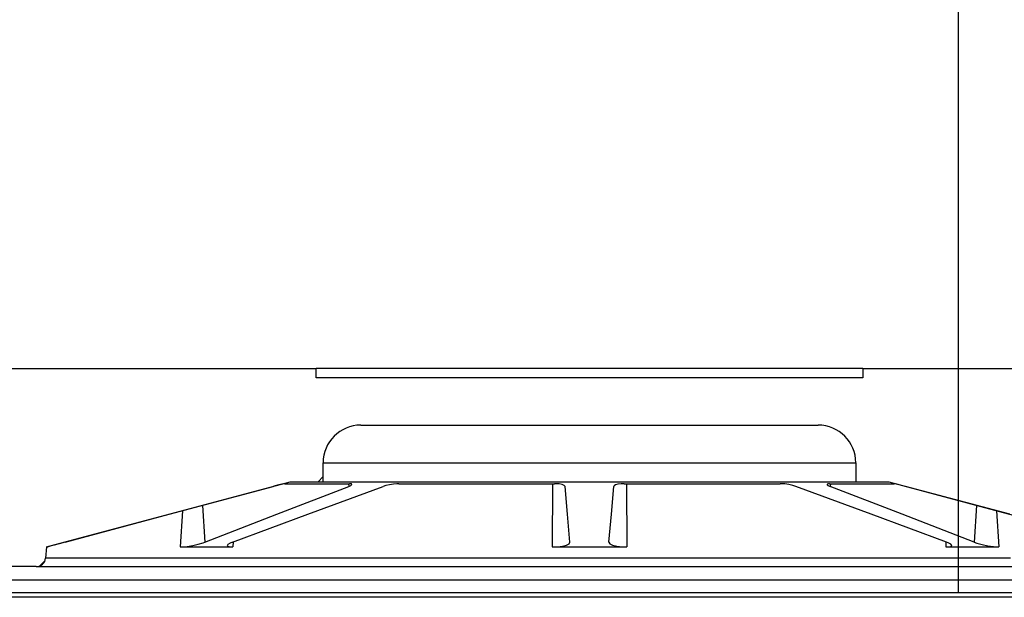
# Model space of a CAD drawing. Extents: x 2360 to 5106, y -824 to 622.
# Tile 93 of 124: x 3593.94 to 3600.46, y 502.87 to 506.7. Entities that reach past the tile are written whole.
import ezdxf

# ---------------------------------------------------------------- set-up
doc = ezdxf.new("R2010")
doc.units = 0
doc.header["$MEASUREMENT"] = 0
doc.layers.get('DEFPOINTS').update_dxf_attribs({"linetype": 'CONTINUOUS'})
doc.layers.add('SPILL-BUCKET', color=1, linetype='CONTINUOUS')

msp = doc.modelspace()

# ---------------------------------------------------------------- linework, layer by layer
at = {"layer": 'DEFPOINTS'}
msp.add_line((3600.16043, 502.90712), (3600.16043, 547.04714), dxfattribs=at)
at = {"layer": 'SPILL-BUCKET', "linetype": 'Continuous'}
for p, q in [((3591.72106, 504.38936), (3595.9057, 504.38936)), ((3595.9057, 504.3269), (3595.9057, 504.38936)), ((3595.91157, 504.38936), (3595.9057, 504.38936)), ((3595.92915, 504.38936), (3595.91157, 504.38936)), ((3595.95833, 504.38936), (3595.92915, 504.38936)), ((3595.99891, 504.38936), (3595.95833, 504.38936)), ((3596.05064, 504.38936), (3595.99891, 504.38936)), ((3596.11317, 504.38936), (3596.05064, 504.38936)), ((3596.1861, 504.38936), (3596.11317, 504.38936)), ((3596.26896, 504.38936), (3596.1861, 504.38936)), ((3596.36121, 504.38936), (3596.26896, 504.38936)), ((3596.46226, 504.38936), (3596.36121, 504.38936)), ((3596.57144, 504.38936), (3596.46226, 504.38936)), ((3596.68805, 504.38936), (3596.57144, 504.38936)), ((3596.81133, 504.38936), (3596.68805, 504.38936)), ((3596.94049, 504.38936), (3596.81133, 504.38936)), ((3597.07468, 504.38936), (3596.94049, 504.38936)), ((3597.21304, 504.38936), (3597.07468, 504.38936)), ((3597.35466, 504.38936), (3597.21304, 504.38936)), ((3597.49864, 504.38936), (3597.35466, 504.38936)), ((3597.64403, 504.38936), (3597.49864, 504.38936)), ((3597.78989, 504.38936), (3597.64403, 504.38936)), ((3597.93528, 504.38936), (3597.78989, 504.38936)), ((3598.07926, 504.38936), (3597.93528, 504.38936)), ((3598.22089, 504.38936), (3598.07926, 504.38936)), ((3598.35924, 504.38936), (3598.22089, 504.38936)), ((3598.49343, 504.38936), (3598.35924, 504.38936)), ((3598.62259, 504.38936), (3598.49343, 504.38936)), ((3598.74588, 504.38936), (3598.62259, 504.38936)), ((3598.86249, 504.38936), (3598.74588, 504.38936)), ((3598.97167, 504.38936), (3598.86249, 504.38936)), ((3599.07271, 504.38936), (3598.97167, 504.38936)), ((3599.16496, 504.38936), (3599.07271, 504.38936)), ((3599.24782, 504.38936), (3599.16496, 504.38936)), ((3599.32075, 504.38936), (3599.24782, 504.38936)), ((3599.38328, 504.38936), (3599.32075, 504.38936)), ((3599.43501, 504.38936), (3599.38328, 504.38936)), ((3599.47559, 504.38936), (3599.43501, 504.38936)), ((3599.50477, 504.38936), (3599.47559, 504.38936)), ((3599.52235, 504.38936), (3599.50477, 504.38936)), ((3599.52822, 504.38936), (3599.52235, 504.38936)), ((3599.52822, 504.38936), (3599.52822, 504.3269)), ((3599.52822, 504.38936), (3603.71286, 504.38936)), ((3599.52822, 504.3269), (3595.9057, 504.3269)), ((3596.20237, 504.01462), (3599.23155, 504.01462)), ((3595.95254, 503.76479), (3595.95857, 503.76479)), ((3595.95254, 503.63987), (3595.95254, 503.76479)), ((3595.95857, 503.76479), (3595.97661, 503.76479)), ((3595.97661, 503.76479), (3596.00653, 503.76479)), ((3596.00653, 503.76479), (3596.04814, 503.76479)), ((3596.04814, 503.76479), (3596.10115, 503.76479)), ((3596.10115, 503.76479), (3596.1652, 503.76479)), ((3596.1652, 503.76479), (3596.23985, 503.76479)), ((3596.23985, 503.76479), (3596.32459, 503.76479)), ((3596.32459, 503.76479), (3596.41884, 503.76479)), ((3596.41884, 503.76479), (3596.52195, 503.76479)), ((3596.52195, 503.76479), (3596.63323, 503.76479)), ((3596.63323, 503.76479), (3596.75191, 503.76479)), ((3596.75191, 503.76479), (3596.87719, 503.76479)), ((3596.87719, 503.76479), (3597.0082, 503.76479)), ((3597.0082, 503.76479), (3597.14406, 503.76479)), ((3597.14406, 503.76479), (3597.28382, 503.76479)), ((3597.28382, 503.76479), (3597.42655, 503.76479)), ((3597.42655, 503.76479), (3597.57126, 503.76479)), ((3597.57126, 503.76479), (3597.71696, 503.76479)), ((3597.71696, 503.76479), (3597.86267, 503.76479)), ((3597.86267, 503.76479), (3598.00737, 503.76479)), ((3598.00737, 503.76479), (3598.1501, 503.76479)), ((3598.1501, 503.76479), (3598.28987, 503.76479)), ((3598.28987, 503.76479), (3598.42572, 503.76479)), ((3598.42572, 503.76479), (3598.55673, 503.76479)), ((3598.55673, 503.76479), (3598.68201, 503.76479)), ((3598.68201, 503.76479), (3598.80069, 503.76479)), ((3598.80069, 503.76479), (3598.91197, 503.76479)), ((3598.91197, 503.76479), (3599.01509, 503.76479)), ((3599.01509, 503.76479), (3599.10934, 503.76479)), ((3599.10934, 503.76479), (3599.19407, 503.76479)), ((3599.19407, 503.76479), (3599.26872, 503.76479)), ((3599.26872, 503.76479), (3599.33277, 503.76479)), ((3599.33277, 503.76479), (3599.38578, 503.76479)), ((3599.38578, 503.76479), (3599.42739, 503.76479)), ((3599.42739, 503.76479), (3599.45732, 503.76479)), ((3599.45732, 503.76479), (3599.47535, 503.76479)), ((3599.47535, 503.76479), (3599.48138, 503.76479)), ((3599.48138, 503.76479), (3599.48138, 503.63987)), ((3595.95254, 503.67342), (3595.91899, 503.63987)), ((3594.12143, 503.2078), (3595.73394, 503.63987)), ((3594.93293, 503.42423), (3595.6227, 503.60841)), ((3595.63614, 503.61197), (3595.6227, 503.60841)), ((3595.66058, 503.61829), (3595.63614, 503.61197)), ((3595.64576, 503.42423), (3596.12211, 503.60841)), ((3595.68025, 503.62316), (3595.66058, 503.61829)), ((3595.69362, 503.62616), (3595.68025, 503.62316)), ((3595.69906, 503.627), (3595.69362, 503.62616)), ((3595.69906, 503.627), (3595.72383, 503.627)), ((3595.72383, 503.627), (3595.76124, 503.627)), ((3595.73394, 503.63987), (3595.95254, 503.63987)), ((3595.76124, 503.627), (3595.81104, 503.627)), ((3595.81104, 503.627), (3595.87293, 503.627)), ((3595.85094, 503.42423), (3596.35007, 503.60841)), ((3595.87293, 503.627), (3595.9465, 503.627)), ((3595.9465, 503.627), (3596.0313, 503.627)), ((3595.95254, 503.63987), (3595.95857, 503.63987)), ((3595.95857, 503.63987), (3595.97661, 503.63987)), ((3595.97661, 503.63987), (3596.00653, 503.63987)), ((3596.00653, 503.63987), (3596.04814, 503.63987)), ((3596.0313, 503.627), (3596.12679, 503.627)), ((3596.04814, 503.63987), (3596.10115, 503.63987)), ((3596.10115, 503.63987), (3596.1652, 503.63987)), ((3596.12096, 503.627), (3596.12211, 503.60841)), ((3596.12211, 503.60841), (3596.13581, 503.61461)), ((3596.13111, 503.6269), (3596.12679, 503.627)), ((3596.14162, 503.625), (3596.13111, 503.6269)), ((3596.13581, 503.61461), (3596.14344, 503.62074)), ((3596.14344, 503.62074), (3596.14162, 503.625)), ((3596.1652, 503.63987), (3596.23985, 503.63987)), ((3596.23985, 503.63987), (3596.32459, 503.63987)), ((3596.32459, 503.63987), (3596.41884, 503.63987)), ((3596.36812, 503.61418), (3596.35007, 503.60841)), ((3596.39277, 503.62008), (3596.36812, 503.61418)), ((3596.4182, 503.62437), (3596.39277, 503.62008)), ((3596.44215, 503.62668), (3596.4182, 503.62437)), ((3596.41884, 503.63987), (3596.52195, 503.63987)), ((3596.45339, 503.627), (3596.44215, 503.62668)), ((3596.45339, 503.627), (3596.58391, 503.627)), ((3596.52195, 503.63987), (3596.63323, 503.63987)), ((3596.58391, 503.627), (3596.72161, 503.627)), ((3596.63323, 503.63987), (3596.75191, 503.63987)), ((3596.72161, 503.627), (3596.86562, 503.627)), ((3596.75191, 503.63987), (3596.87719, 503.63987)), ((3596.86562, 503.627), (3597.01502, 503.627)), ((3596.87719, 503.63987), (3597.0082, 503.63987)), ((3597.0082, 503.63987), (3597.14406, 503.63987)), ((3597.01502, 503.627), (3597.16888, 503.627)), ((3597.14406, 503.63987), (3597.28382, 503.63987)), ((3597.16888, 503.627), (3597.32621, 503.627)), ((3597.28382, 503.63987), (3597.42655, 503.63987)), ((3597.32621, 503.627), (3597.48602, 503.627)), ((3597.42655, 503.63987), (3597.57126, 503.63987)), ((3597.47199, 503.62699), (3597.46947, 503.2078)), ((3597.49045, 503.62696), (3597.48602, 503.627)), ((3597.51528, 503.62533), (3597.49045, 503.62696)), ((3597.53633, 503.62132), (3597.51528, 503.62533)), ((3597.55049, 503.61539), (3597.53633, 503.62132)), ((3597.55577, 503.60841), (3597.55049, 503.61539)), ((3597.57188, 503.42423), (3597.55577, 503.60841)), ((3597.57126, 503.63987), (3597.71696, 503.63987)), ((3597.71696, 503.63987), (3597.86267, 503.63987)), ((3597.86204, 503.42423), (3597.87815, 503.60841)), ((3597.86267, 503.63987), (3598.00737, 503.63987)), ((3597.87963, 503.61197), (3597.87815, 503.60841)), ((3597.88889, 503.61829), (3597.87963, 503.61197)), ((3597.90519, 503.62316), (3597.88889, 503.61829)), ((3597.92682, 503.62616), (3597.90519, 503.62316)), ((3597.9479, 503.627), (3597.92682, 503.62616)), ((3597.9479, 503.627), (3598.10771, 503.627)), ((3597.96193, 503.62699), (3597.96446, 503.2078)), ((3598.00737, 503.63987), (3598.1501, 503.63987)), ((3598.10771, 503.627), (3598.26504, 503.627)), ((3598.1501, 503.63987), (3598.28987, 503.63987)), ((3598.26504, 503.627), (3598.4189, 503.627)), ((3598.28987, 503.63987), (3598.42572, 503.63987)), ((3598.4189, 503.627), (3598.56831, 503.627)), ((3598.42572, 503.63987), (3598.55673, 503.63987)), ((3598.55673, 503.63987), (3598.68201, 503.63987)), ((3598.56831, 503.627), (3598.71232, 503.627)), ((3598.68201, 503.63987), (3598.80069, 503.63987)), ((3598.71232, 503.627), (3598.85001, 503.627)), ((3598.80069, 503.63987), (3598.91197, 503.63987)), ((3598.85001, 503.627), (3598.98053, 503.627)), ((3598.91197, 503.63987), (3599.01509, 503.63987)), ((3598.98653, 503.6269), (3598.98053, 503.627)), ((3599.01076, 503.625), (3598.98653, 503.6269)), ((3599.03782, 503.62074), (3599.01076, 503.625)), ((3599.01509, 503.63987), (3599.10934, 503.63987)), ((3599.06423, 503.61461), (3599.03782, 503.62074)), ((3599.08385, 503.60841), (3599.06423, 503.61461)), ((3599.58298, 503.42423), (3599.08385, 503.60841)), ((3599.10934, 503.63987), (3599.19407, 503.63987)), ((3599.19407, 503.63987), (3599.26872, 503.63987)), ((3599.26872, 503.63987), (3599.33277, 503.63987)), ((3599.29126, 503.62437), (3599.29091, 503.62008)), ((3599.29091, 503.62008), (3599.2989, 503.61418)), ((3599.29967, 503.62668), (3599.29126, 503.62437)), ((3599.2989, 503.61418), (3599.31181, 503.60841)), ((3599.30713, 503.627), (3599.29967, 503.62668)), ((3599.30713, 503.627), (3599.40262, 503.627)), ((3599.31296, 503.627), (3599.31181, 503.60841)), ((3599.78816, 503.42423), (3599.31181, 503.60841)), ((3599.33277, 503.63987), (3599.38578, 503.63987)), ((3599.38578, 503.63987), (3599.42739, 503.63987)), ((3599.40262, 503.627), (3599.48742, 503.627)), ((3599.42739, 503.63987), (3599.45732, 503.63987)), ((3599.45732, 503.63987), (3599.47535, 503.63987)), ((3599.47535, 503.63987), (3599.48138, 503.63987)), ((3599.48138, 503.63987), (3599.69998, 503.63987)), ((3599.48742, 503.627), (3599.561, 503.627)), ((3599.561, 503.627), (3599.62288, 503.627)), ((3599.62288, 503.627), (3599.67269, 503.627)), ((3599.67269, 503.627), (3599.71009, 503.627)), ((3599.69998, 503.63987), (3601.31249, 503.2078)), ((3599.71009, 503.627), (3599.73486, 503.627)), ((3599.7355, 503.62696), (3599.73486, 503.627)), ((3599.74424, 503.62533), (3599.7355, 503.62696)), ((3599.76125, 503.62132), (3599.74424, 503.62533)), ((3599.78466, 503.61539), (3599.76125, 503.62132)), ((3599.81122, 503.60841), (3599.78466, 503.61539)), ((3600.501, 503.42423), (3599.81122, 503.60841)), ((3595.15442, 503.48338), (3595.16948, 503.2398)), ((3600.27951, 503.48338), (3600.26444, 503.2398)), ((3594.24323, 503.2398), (3594.93293, 503.42423)), ((3595.0214, 503.44786), (3595.00556, 503.2078)), ((3595.16948, 503.2398), (3595.64576, 503.42423)), ((3595.35183, 503.2398), (3595.85094, 503.42423)), ((3597.58802, 503.2398), (3597.57188, 503.42423)), ((3597.8459, 503.2398), (3597.86204, 503.42423)), ((3600.08209, 503.2398), (3599.58298, 503.42423)), ((3600.26444, 503.2398), (3599.78816, 503.42423)), ((3600.41252, 503.44786), (3600.42836, 503.2078)), ((3594.12143, 503.2078), (3594.11504, 503.13477)), ((3594.12143, 503.2078), (3594.12356, 503.2078)), ((3594.12356, 503.2078), (3594.12996, 503.2078)), ((3594.13203, 503.20888), (3594.12996, 503.2078)), ((3594.12998, 503.20809), (3594.12996, 503.2078)), ((3594.1459, 503.21311), (3594.13203, 503.20888)), ((3594.17133, 503.22028), (3594.1459, 503.21311)), ((3594.20526, 503.22957), (3594.17133, 503.22028)), ((3594.24323, 503.2398), (3594.20526, 503.22957)), ((3595.00556, 503.2078), (3595.0217, 503.20838)), ((3595.00556, 503.2078), (3595.17453, 503.2078)), ((3595.0217, 503.20838), (3595.05345, 503.2117)), ((3595.05345, 503.2117), (3595.08897, 503.21769)), ((3595.08897, 503.21769), (3595.12507, 503.2259)), ((3595.12507, 503.2259), (3595.15797, 503.23562)), ((3595.15797, 503.23562), (3595.16948, 503.2398)), ((3595.17453, 503.2078), (3595.35557, 503.2078)), ((3595.32099, 503.22384), (3595.31802, 503.21568)), ((3595.31802, 503.21568), (3595.3282, 503.21021)), ((3595.33699, 503.23367), (3595.32099, 503.22384)), ((3595.3282, 503.21021), (3595.34951, 503.20788)), ((3595.35183, 503.2398), (3595.33699, 503.23367)), ((3595.34951, 503.20788), (3595.35557, 503.2078)), ((3595.35753, 503.2419), (3595.35557, 503.2078)), ((3597.46947, 503.2078), (3597.50482, 503.20928)), ((3597.46947, 503.2078), (3597.71696, 503.2078)), ((3597.50482, 503.20928), (3597.53779, 503.21365)), ((3597.53779, 503.21365), (3597.56444, 503.22053)), ((3597.56444, 503.22053), (3597.58205, 503.2294)), ((3597.58205, 503.2294), (3597.58802, 503.2398)), ((3597.71696, 503.2078), (3597.96446, 503.2078)), ((3597.8459, 503.2398), (3597.85166, 503.22957)), ((3597.85166, 503.22957), (3597.87019, 503.22028)), ((3597.87019, 503.22028), (3597.89909, 503.21311)), ((3597.89909, 503.21311), (3597.93415, 503.20888)), ((3597.93415, 503.20888), (3597.96446, 503.2078)), ((3600.07639, 503.2419), (3600.07835, 503.2078)), ((3600.07835, 503.2078), (3600.09352, 503.20838)), ((3600.07835, 503.2078), (3600.25939, 503.2078)), ((3600.09257, 503.23562), (3600.08209, 503.2398)), ((3600.11048, 503.2259), (3600.09257, 503.23562)), ((3600.09352, 503.20838), (3600.11051, 503.2117)), ((3600.11643, 503.21769), (3600.11048, 503.2259)), ((3600.11051, 503.2117), (3600.11643, 503.21769)), ((3600.25939, 503.2078), (3600.42836, 503.2078)), ((3600.26444, 503.2398), (3600.28187, 503.23367)), ((3600.28187, 503.23367), (3600.31702, 503.22384)), ((3600.31702, 503.22384), (3600.35559, 503.21568)), ((3600.35559, 503.21568), (3600.39226, 503.21021)), ((3600.39226, 503.21021), (3600.42267, 503.20788)), ((3600.42267, 503.20788), (3600.42836, 503.2078)), ((3594.05282, 503.07776), (3592.36691, 503.07776)), ((3594.05282, 503.07776), (3594.0588, 503.07776)), ((3594.0588, 503.07776), (3594.0767, 503.07776)), ((3594.0767, 503.07776), (3594.10649, 503.07776)), ((3594.11042, 503.11607), (3594.07696, 503.08261)), ((3594.10649, 503.07776), (3594.14804, 503.07776)), ((3594.12091, 503.13477), (3594.11504, 503.13477)), ((3594.13852, 503.13477), (3594.12091, 503.13477)), ((3594.16779, 503.13477), (3594.13852, 503.13477)), ((3594.14804, 503.07776), (3594.20124, 503.07776)), ((3594.20865, 503.13477), (3594.16779, 503.13477)), ((3594.20124, 503.07776), (3594.26591, 503.07776)), ((3594.26094, 503.13477), (3594.20865, 503.13477)), ((3594.32451, 503.13477), (3594.26094, 503.13477)), ((3594.26591, 503.07776), (3594.34183, 503.07776)), ((3594.39914, 503.13477), (3594.32451, 503.13477)), ((3594.34183, 503.07776), (3594.42876, 503.07776)), ((3594.4846, 503.13477), (3594.39914, 503.13477)), ((3594.42876, 503.07776), (3594.52642, 503.07776)), ((3594.5806, 503.13477), (3594.4846, 503.13477)), ((3594.52642, 503.07776), (3594.63449, 503.07776)), ((3594.68683, 503.13477), (3594.5806, 503.13477)), ((3594.63449, 503.07776), (3594.75261, 503.07776)), ((3594.80295, 503.13477), (3594.68683, 503.13477)), ((3594.75261, 503.07776), (3594.8804, 503.07776)), ((3594.92856, 503.13477), (3594.80295, 503.13477)), ((3594.8804, 503.07776), (3595.01744, 503.07776)), ((3595.06328, 503.13477), (3594.92856, 503.13477)), ((3595.01744, 503.07776), (3595.16328, 503.07776)), ((3595.20665, 503.13477), (3595.06328, 503.13477)), ((3595.16328, 503.07776), (3595.31746, 503.07776)), ((3595.3582, 503.13477), (3595.20665, 503.13477)), ((3595.31746, 503.07776), (3595.47946, 503.07776)), ((3595.51745, 503.13477), (3595.3582, 503.13477)), ((3595.47946, 503.07776), (3595.64876, 503.07776)), ((3595.68388, 503.13477), (3595.51745, 503.13477)), ((3595.64876, 503.07776), (3595.82481, 503.07776)), ((3595.85694, 503.13477), (3595.68388, 503.13477)), ((3595.82481, 503.07776), (3596.00703, 503.07776)), ((3596.03606, 503.13477), (3595.85694, 503.13477)), ((3596.00703, 503.07776), (3596.19482, 503.07776)), ((3596.22067, 503.13477), (3596.03606, 503.13477)), ((3596.19482, 503.07776), (3596.38758, 503.07776)), ((3596.41016, 503.13477), (3596.22067, 503.13477)), ((3596.38758, 503.07776), (3596.58468, 503.07776)), ((3596.60391, 503.13477), (3596.41016, 503.13477)), ((3596.58468, 503.07776), (3596.78547, 503.07776)), ((3596.80129, 503.13477), (3596.60391, 503.13477)), ((3596.78547, 503.07776), (3596.9893, 503.07776)), ((3597.00165, 503.13477), (3596.80129, 503.13477)), ((3596.9893, 503.07776), (3597.1955, 503.07776)), ((3597.20435, 503.13477), (3597.00165, 503.13477)), ((3597.1955, 503.07776), (3597.4034, 503.07776)), ((3597.40873, 503.13477), (3597.20435, 503.13477)), ((3597.4034, 503.07776), (3597.61233, 503.07776)), ((3597.6141, 503.13477), (3597.40873, 503.13477)), ((3597.61233, 503.07776), (3597.82159, 503.07776)), ((3597.81982, 503.13477), (3597.6141, 503.13477)), ((3598.02519, 503.13477), (3597.81982, 503.13477)), ((3597.82159, 503.07776), (3598.03052, 503.07776)), ((3598.22957, 503.13477), (3598.02519, 503.13477)), ((3598.03052, 503.07776), (3598.23842, 503.07776)), ((3598.43227, 503.13477), (3598.22957, 503.13477)), ((3598.23842, 503.07776), (3598.44462, 503.07776)), ((3598.63264, 503.13477), (3598.43227, 503.13477)), ((3598.44462, 503.07776), (3598.64845, 503.07776)), ((3598.83002, 503.13477), (3598.63264, 503.13477)), ((3598.64845, 503.07776), (3598.84924, 503.07776)), ((3599.02377, 503.13477), (3598.83002, 503.13477)), ((3598.84924, 503.07776), (3599.04634, 503.07776)), ((3599.21325, 503.13477), (3599.02377, 503.13477)), ((3599.04634, 503.07776), (3599.2391, 503.07776)), ((3599.39786, 503.13477), (3599.21325, 503.13477)), ((3599.2391, 503.07776), (3599.4269, 503.07776)), ((3599.57698, 503.13477), (3599.39786, 503.13477)), ((3599.4269, 503.07776), (3599.60911, 503.07776)), ((3599.75004, 503.13477), (3599.57698, 503.13477)), ((3599.60911, 503.07776), (3599.78516, 503.07776)), ((3599.91647, 503.13477), (3599.75004, 503.13477)), ((3599.78516, 503.07776), (3599.95446, 503.07776)), ((3600.07572, 503.13477), (3599.91647, 503.13477)), ((3599.95446, 503.07776), (3600.11646, 503.07776)), ((3600.22728, 503.13477), (3600.07572, 503.13477)), ((3600.11646, 503.07776), (3600.27064, 503.07776)), ((3600.37064, 503.13477), (3600.22728, 503.13477)), ((3600.27064, 503.07776), (3600.41648, 503.07776)), ((3600.50536, 503.13477), (3600.37064, 503.13477)), ((3600.41648, 503.07776), (3600.55353, 503.07776))]:
    msp.add_line(p, q, dxfattribs=at)
at = {"layer": 'SPILL-BUCKET', "color": 7, "linetype": 'Continuous'}
for p, q in [((3593.01999, 502.98982), (3604.2182, 502.98982)), ((3593.02209, 502.906), (3604.2226, 502.906)), ((3604.37854, 502.87477), (3593.0224, 502.87477))]:
    msp.add_line(p, q, dxfattribs=at)
at = {"layer": 'SPILL-BUCKET', "linetype": 'Continuous'}
for centre, radius, start, end in [((3596.20237, 503.76479), 0.24983, 90, 180), ((3599.23155, 503.76479), 0.24983, 0, 90), ((3594.05282, 503.14022), 0.06246, 270, 355)]:
    msp.add_arc(centre, radius, start, end, dxfattribs=at)

doc.saveas('drawing.dxf')
